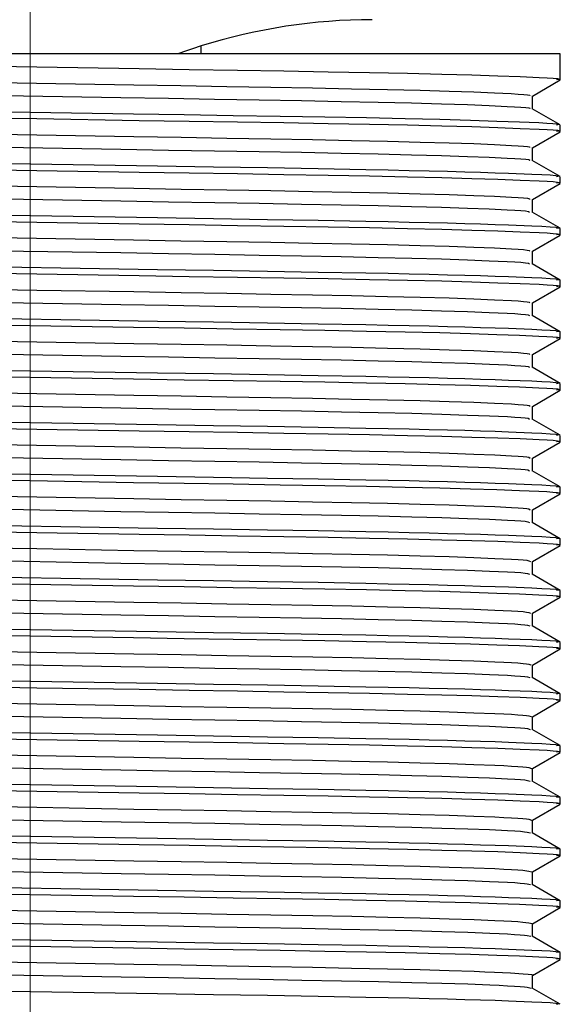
# Model space of a CAD drawing. Header units: millimetres. Extents: x 262469 to 275208, y -32539 to 9411.
# Tile 155 of 256: x 268133.58 to 268139.55, y -13979.15 to -13968.27. Entities that reach past the tile are written whole.
import ezdxf

# ---------------------------------------------------------------- set-up
doc = ezdxf.new("R2010")
doc.units = ezdxf.units.MM
doc.header["$LTSCALE"] = 100
doc.layers.add('$ IE_TELETECHNIKA', color=5, linetype='Continuous', lineweight=30)

msp = doc.modelspace()

# ---------------------------------------------------------------- linework, layer by layer
at = {"layer": '$ IE_TELETECHNIKA', "color": 7, "linetype": 'Continuous', "lineweight": 5, "ltscale": 20.32}
msp.add_line((268133.695, -13966.129), (268133.695, -13984.396), dxfattribs=at)
at = {"layer": '$ IE_TELETECHNIKA', "color": 7, "linetype": 'Continuous'}
for p, q in [((268139.553, -13968.649), (268127.837, -13968.649)), ((268135.585, -13968.649), (268135.585, -13968.561)), ((268139.553, -13968.935), (268139.553, -13968.649)), ((268139.244, -13969.114), (268139.551, -13968.937)), ((268139.244, -13969.255), (268139.244, -13969.113)), ((268139.551, -13969.432), (268139.242, -13969.254)), ((268139.244, -13969.686), (268139.551, -13969.508)), ((268139.553, -13969.506), (268139.553, -13969.435)), ((268139.244, -13969.826), (268139.244, -13969.684)), ((268139.551, -13970.004), (268139.242, -13969.825)), ((268139.553, -13970.077), (268139.553, -13970.006)), ((268139.244, -13970.257), (268139.551, -13970.079)), ((268139.244, -13970.398), (268139.244, -13970.256)), ((268139.551, -13970.575), (268139.242, -13970.396)), ((268139.553, -13970.649), (268139.553, -13970.577)), ((268139.244, -13970.828), (268139.551, -13970.651)), ((268139.244, -13970.969), (268139.244, -13970.827)), ((268139.551, -13971.147), (268139.242, -13970.968)), ((268139.553, -13971.22), (268139.553, -13971.149)), ((268139.244, -13971.4), (268139.551, -13971.222)), ((268139.244, -13971.54), (268139.244, -13971.399)), ((268139.551, -13971.718), (268139.242, -13971.539)), ((268139.244, -13971.971), (268139.551, -13971.794)), ((268139.553, -13971.792), (268139.553, -13971.72)), ((268139.244, -13972.112), (268139.244, -13971.97)), ((268139.551, -13972.289), (268139.242, -13972.111)), ((268139.553, -13972.363), (268139.553, -13972.292)), ((268139.244, -13972.543), (268139.551, -13972.365)), ((268139.244, -13972.683), (268139.244, -13972.542)), ((268139.551, -13972.861), (268139.242, -13972.682)), ((268139.553, -13972.934), (268139.553, -13972.863)), ((268139.244, -13973.114), (268139.551, -13972.936)), ((268139.244, -13973.255), (268139.244, -13973.113)), ((268139.551, -13973.432), (268139.242, -13973.254)), ((268139.553, -13973.506), (268139.553, -13973.434)), ((268139.244, -13973.685), (268139.551, -13973.508)), ((268139.244, -13973.826), (268139.244, -13973.684)), ((268139.551, -13974.004), (268139.242, -13973.825)), ((268139.244, -13974.257), (268139.551, -13974.079)), ((268139.553, -13974.077), (268139.553, -13974.006)), ((268139.244, -13974.398), (268139.244, -13974.256)), ((268139.551, -13974.575), (268139.242, -13974.396)), ((268139.553, -13974.649), (268139.553, -13974.577)), ((268139.244, -13974.828), (268139.551, -13974.651)), ((268139.244, -13974.969), (268139.244, -13974.827)), ((268139.551, -13975.146), (268139.242, -13974.968)), ((268139.553, -13975.22), (268139.553, -13975.149)), ((268139.244, -13975.4), (268139.551, -13975.222)), ((268139.244, -13975.54), (268139.244, -13975.399)), ((268139.551, -13975.718), (268139.242, -13975.539)), ((268139.553, -13975.792), (268139.553, -13975.72)), ((268139.244, -13975.971), (268139.551, -13975.793)), ((268139.244, -13976.112), (268139.244, -13975.97)), ((268139.551, -13976.289), (268139.242, -13976.111)), ((268139.244, -13976.542), (268139.551, -13976.365)), ((268139.553, -13976.363), (268139.553, -13976.292)), ((268139.244, -13976.683), (268139.244, -13976.541)), ((268139.551, -13976.861), (268139.242, -13976.682)), ((268139.553, -13976.934), (268139.553, -13976.863)), ((268139.244, -13977.114), (268139.551, -13976.936)), ((268139.244, -13977.255), (268139.244, -13977.113)), ((268139.551, -13977.432), (268139.242, -13977.253)), ((268139.553, -13977.506), (268139.553, -13977.434)), ((268139.244, -13977.685), (268139.551, -13977.508)), ((268139.244, -13977.826), (268139.244, -13977.684)), ((268139.551, -13978.004), (268139.242, -13977.825)), ((268139.553, -13978.077), (268139.553, -13978.006)), ((268139.244, -13978.257), (268139.551, -13978.079)), ((268139.244, -13978.397), (268139.244, -13978.256)), ((268139.551, -13978.575), (268139.242, -13978.396)), ((268139.244, -13978.828), (268139.551, -13978.651)), ((268139.553, -13978.649), (268139.553, -13978.577)), ((268139.244, -13978.969), (268139.244, -13978.827)), ((268139.551, -13979.146), (268139.242, -13978.968))]:
    msp.add_line(p, q, dxfattribs=at)
for points in [[(268132.632, -13968.774), (268133.767, -13968.793), (268134.9, -13968.811), (268135.452, -13968.82), (268135.986, -13968.829), (268136.499, -13968.837), (268136.987, -13968.845), (268137.444, -13968.854), (268137.864, -13968.863), (268138.243, -13968.872), (268138.575, -13968.881), (268138.862, -13968.89), (268139.11, -13968.9), (268139.32, -13968.909), (268139.406, -13968.913), (268139.474, -13968.917), (268139.522, -13968.922), (268139.545, -13968.926), (268139.54, -13968.93), (268139.512, -13968.935)], [(268132.69, -13968.953), (268133.765, -13968.971), (268134.838, -13968.99), (268135.36, -13968.999), (268135.867, -13969.007), (268136.353, -13969.016), (268136.814, -13969.024), (268137.245, -13969.033), (268137.643, -13969.041), (268138.004, -13969.05), (268138.324, -13969.06), (268138.598, -13969.069), (268138.826, -13969.078), (268139.011, -13969.087), (268139.087, -13969.092), (268139.148, -13969.096), (268139.191, -13969.101), (268139.215, -13969.105), (268139.213, -13969.113)], [(268132.549, -13969.093), (268133.621, -13969.112), (268134.696, -13969.13), (268135.221, -13969.139), (268135.732, -13969.148), (268136.224, -13969.156), (268136.692, -13969.165), (268137.132, -13969.173), (268137.539, -13969.182), (268137.91, -13969.191), (268138.241, -13969.2), (268138.527, -13969.209), (268138.767, -13969.218), (268138.965, -13969.228), (268139.048, -13969.232), (268139.118, -13969.237), (268139.172, -13969.241), (268139.205, -13969.245), (268139.216, -13969.25), (268139.213, -13969.254)], [(268132.551, -13969.273), (268133.694, -13969.292), (268134.837, -13969.31), (268135.395, -13969.319), (268135.936, -13969.328), (268136.455, -13969.336), (268136.949, -13969.345), (268137.412, -13969.353), (268137.839, -13969.362), (268138.223, -13969.371), (268138.56, -13969.381), (268138.852, -13969.39), (268139.103, -13969.399), (268139.315, -13969.408), (268139.403, -13969.413), (268139.472, -13969.417), (268139.521, -13969.422), (268139.545, -13969.426), (268139.54, -13969.43), (268139.512, -13969.435)], [(268132.633, -13969.346), (268133.768, -13969.364), (268134.9, -13969.383), (268135.452, -13969.392), (268135.986, -13969.4), (268136.499, -13969.408), (268136.987, -13969.417), (268137.444, -13969.425), (268137.865, -13969.434), (268138.243, -13969.443), (268138.575, -13969.452), (268138.862, -13969.462), (268139.11, -13969.471), (268139.32, -13969.48), (268139.406, -13969.484), (268139.474, -13969.489), (268139.522, -13969.493), (268139.545, -13969.498), (268139.54, -13969.502), (268139.512, -13969.506)], [(268132.691, -13969.524), (268133.766, -13969.543), (268134.838, -13969.561), (268135.361, -13969.57), (268135.868, -13969.579), (268136.354, -13969.587), (268136.815, -13969.595), (268137.246, -13969.604), (268137.644, -13969.613), (268138.004, -13969.622), (268138.324, -13969.631), (268138.598, -13969.64), (268138.826, -13969.65), (268139.012, -13969.659), (268139.087, -13969.663), (268139.147, -13969.668), (268139.19, -13969.672), (268139.213, -13969.676), (268139.214, -13969.684)], [(268132.549, -13969.665), (268133.621, -13969.683), (268134.695, -13969.702), (268135.221, -13969.711), (268135.732, -13969.719), (268136.224, -13969.728), (268136.692, -13969.736), (268137.132, -13969.744), (268137.539, -13969.753), (268137.91, -13969.762), (268138.241, -13969.771), (268138.527, -13969.781), (268138.767, -13969.79), (268138.965, -13969.799), (268139.049, -13969.804), (268139.118, -13969.808), (268139.171, -13969.812), (268139.204, -13969.817), (268139.215, -13969.821), (268139.212, -13969.825)], [(268132.53, -13969.844), (268135.102, -13969.886), (268135.721, -13969.896), (268136.315, -13969.905), (268136.878, -13969.915), (268137.404, -13969.925), (268137.649, -13969.93), (268137.883, -13969.935), (268138.102, -13969.94), (268138.307, -13969.945), (268138.496, -13969.95), (268138.671, -13969.955), (268138.832, -13969.961), (268138.98, -13969.966), (268139.239, -13969.976), (268139.349, -13969.981), (268139.439, -13969.986), (268139.505, -13969.991), (268139.541, -13969.996), (268139.543, -13970.001), (268139.512, -13970.006)], [(268132.632, -13969.917), (268133.768, -13969.936), (268134.9, -13969.954), (268135.452, -13969.963), (268135.986, -13969.971), (268136.499, -13969.98), (268136.987, -13969.988), (268137.444, -13969.997), (268137.864, -13970.006), (268138.243, -13970.015), (268138.575, -13970.024), (268138.862, -13970.033), (268139.11, -13970.042), (268139.32, -13970.051), (268139.406, -13970.056), (268139.474, -13970.06), (268139.522, -13970.065), (268139.545, -13970.069), (268139.54, -13970.073), (268139.512, -13970.077)], [(268132.691, -13970.096), (268133.766, -13970.114), (268134.839, -13970.133), (268135.361, -13970.142), (268135.868, -13970.15), (268136.354, -13970.159), (268136.815, -13970.167), (268137.246, -13970.175), (268137.644, -13970.184), (268138.005, -13970.193), (268138.324, -13970.202), (268138.598, -13970.212), (268138.826, -13970.221), (268139.012, -13970.23), (268139.087, -13970.235), (268139.147, -13970.239), (268139.189, -13970.243), (268139.212, -13970.248), (268139.214, -13970.256)], [(268132.549, -13970.236), (268133.621, -13970.255), (268134.696, -13970.273), (268135.221, -13970.282), (268135.733, -13970.291), (268136.225, -13970.299), (268136.692, -13970.307), (268137.132, -13970.316), (268137.539, -13970.325), (268137.91, -13970.334), (268138.241, -13970.343), (268138.527, -13970.352), (268138.768, -13970.361), (268138.966, -13970.37), (268139.049, -13970.375), (268139.118, -13970.379), (268139.17, -13970.384), (268139.202, -13970.388), (268139.212, -13970.396)], [(268132.53, -13970.415), (268135.102, -13970.457), (268135.721, -13970.467), (268136.315, -13970.477), (268136.878, -13970.486), (268137.404, -13970.496), (268137.649, -13970.501), (268137.883, -13970.506), (268138.102, -13970.511), (268138.307, -13970.516), (268138.496, -13970.522), (268138.671, -13970.527), (268138.832, -13970.532), (268138.98, -13970.537), (268139.239, -13970.548), (268139.349, -13970.553), (268139.439, -13970.558), (268139.505, -13970.563), (268139.541, -13970.568), (268139.543, -13970.573), (268139.512, -13970.577)], [(268132.632, -13970.488), (268133.768, -13970.507), (268134.9, -13970.526), (268135.452, -13970.534), (268135.986, -13970.543), (268136.499, -13970.551), (268136.987, -13970.56), (268137.444, -13970.568), (268137.864, -13970.577), (268138.243, -13970.586), (268138.575, -13970.595), (268138.862, -13970.605), (268139.11, -13970.614), (268139.32, -13970.623), (268139.406, -13970.627), (268139.474, -13970.632), (268139.522, -13970.636), (268139.545, -13970.64), (268139.54, -13970.645), (268139.512, -13970.649)], [(268132.689, -13970.667), (268133.765, -13970.686), (268134.837, -13970.704), (268135.36, -13970.713), (268135.867, -13970.722), (268136.353, -13970.73), (268136.814, -13970.738), (268137.245, -13970.747), (268137.643, -13970.756), (268138.004, -13970.765), (268138.323, -13970.774), (268138.597, -13970.783), (268138.826, -13970.792), (268139.012, -13970.802), (268139.087, -13970.806), (268139.146, -13970.81), (268139.188, -13970.815), (268139.21, -13970.819), (268139.215, -13970.827)], [(268132.549, -13970.808), (268133.621, -13970.826), (268134.696, -13970.844), (268135.221, -13970.854), (268135.733, -13970.862), (268136.225, -13970.871), (268136.693, -13970.879), (268137.132, -13970.887), (268137.539, -13970.896), (268137.911, -13970.905), (268138.241, -13970.914), (268138.527, -13970.923), (268138.768, -13970.933), (268138.966, -13970.942), (268139.049, -13970.946), (268139.118, -13970.951), (268139.169, -13970.955), (268139.2, -13970.96), (268139.211, -13970.968)], [(268132.53, -13970.987), (268135.102, -13971.029), (268135.721, -13971.039), (268136.315, -13971.048), (268136.878, -13971.058), (268137.404, -13971.067), (268137.649, -13971.072), (268137.883, -13971.077), (268138.102, -13971.083), (268138.307, -13971.088), (268138.496, -13971.093), (268138.671, -13971.098), (268138.832, -13971.103), (268138.98, -13971.109), (268139.239, -13971.119), (268139.349, -13971.124), (268139.439, -13971.129), (268139.505, -13971.134), (268139.541, -13971.139), (268139.543, -13971.144), (268139.512, -13971.149)], [(268132.632, -13971.06), (268133.767, -13971.078), (268134.9, -13971.097), (268135.452, -13971.106), (268135.986, -13971.114), (268136.499, -13971.123), (268136.987, -13971.131), (268137.444, -13971.14), (268137.864, -13971.148), (268138.243, -13971.157), (268138.575, -13971.167), (268138.862, -13971.176), (268139.11, -13971.185), (268139.32, -13971.194), (268139.406, -13971.199), (268139.474, -13971.203), (268139.522, -13971.207), (268139.545, -13971.212), (268139.54, -13971.216), (268139.512, -13971.22)], [(268132.69, -13971.239), (268133.766, -13971.257), (268134.838, -13971.275), (268135.361, -13971.284), (268135.867, -13971.293), (268136.354, -13971.301), (268136.814, -13971.31), (268137.246, -13971.318), (268137.644, -13971.327), (268138.004, -13971.336), (268138.324, -13971.345), (268138.598, -13971.355), (268138.827, -13971.364), (268139.013, -13971.373), (268139.087, -13971.377), (268139.146, -13971.382), (268139.187, -13971.386), (268139.209, -13971.39), (268139.216, -13971.399)], [(268132.549, -13971.379), (268133.621, -13971.397), (268134.696, -13971.416), (268135.222, -13971.425), (268135.733, -13971.434), (268136.225, -13971.442), (268136.693, -13971.45), (268137.132, -13971.459), (268137.539, -13971.467), (268137.911, -13971.476), (268138.241, -13971.486), (268138.527, -13971.495), (268138.768, -13971.504), (268138.967, -13971.513), (268139.05, -13971.518), (268139.117, -13971.522), (268139.168, -13971.527), (268139.199, -13971.531), (268139.211, -13971.539)], [(268132.53, -13971.558), (268135.102, -13971.6), (268135.721, -13971.61), (268136.315, -13971.62), (268136.878, -13971.629), (268137.404, -13971.639), (268137.649, -13971.644), (268137.883, -13971.649), (268138.102, -13971.654), (268138.307, -13971.659), (268138.496, -13971.664), (268138.671, -13971.67), (268138.832, -13971.675), (268138.98, -13971.68), (268139.239, -13971.691), (268139.349, -13971.696), (268139.439, -13971.701), (268139.505, -13971.706), (268139.541, -13971.711), (268139.543, -13971.715), (268139.512, -13971.72)], [(268132.551, -13971.63), (268133.694, -13971.649), (268134.837, -13971.667), (268135.395, -13971.676), (268135.936, -13971.685), (268136.455, -13971.693), (268136.949, -13971.702), (268137.412, -13971.71), (268137.839, -13971.719), (268138.223, -13971.728), (268138.56, -13971.738), (268138.852, -13971.747), (268139.103, -13971.756), (268139.315, -13971.765), (268139.403, -13971.77), (268139.472, -13971.774), (268139.521, -13971.779), (268139.545, -13971.783), (268139.54, -13971.787), (268139.512, -13971.792)], [(268132.691, -13971.81), (268133.766, -13971.828), (268134.839, -13971.847), (268135.361, -13971.856), (268135.868, -13971.864), (268136.354, -13971.873), (268136.815, -13971.881), (268137.246, -13971.89), (268137.644, -13971.898), (268138.005, -13971.907), (268138.324, -13971.917), (268138.598, -13971.926), (268138.827, -13971.935), (268139.013, -13971.944), (268139.087, -13971.949), (268139.145, -13971.953), (268139.186, -13971.958), (268139.208, -13971.962), (268139.217, -13971.97)], [(268132.549, -13971.95), (268133.621, -13971.969), (268134.696, -13971.987), (268135.222, -13971.996), (268135.733, -13972.005), (268136.225, -13972.013), (268136.693, -13972.022), (268137.132, -13972.03), (268137.54, -13972.039), (268137.911, -13972.048), (268138.242, -13972.057), (268138.527, -13972.066), (268138.769, -13972.076), (268138.968, -13972.085), (268139.05, -13972.089), (268139.117, -13972.094), (268139.167, -13972.098), (268139.197, -13972.102), (268139.211, -13972.111)], [(268132.53, -13972.13), (268135.102, -13972.172), (268135.721, -13972.181), (268136.315, -13972.191), (268136.878, -13972.201), (268137.404, -13972.21), (268137.649, -13972.215), (268137.883, -13972.22), (268138.102, -13972.225), (268138.307, -13972.231), (268138.496, -13972.236), (268138.671, -13972.241), (268138.832, -13972.246), (268138.98, -13972.252), (268139.239, -13972.262), (268139.349, -13972.267), (268139.439, -13972.272), (268139.505, -13972.277), (268139.541, -13972.282), (268139.543, -13972.287), (268139.512, -13972.292)], [(268132.551, -13972.201), (268133.694, -13972.22), (268134.837, -13972.239), (268135.395, -13972.248), (268135.936, -13972.256), (268136.455, -13972.265), (268136.949, -13972.273), (268137.412, -13972.282), (268137.839, -13972.291), (268138.223, -13972.3), (268138.56, -13972.309), (268138.852, -13972.318), (268139.103, -13972.328), (268139.315, -13972.337), (268139.403, -13972.341), (268139.472, -13972.346), (268139.521, -13972.35), (268139.545, -13972.355), (268139.54, -13972.359), (268139.512, -13972.363)], [(268132.692, -13972.381), (268133.767, -13972.4), (268134.839, -13972.418), (268135.362, -13972.427), (268135.868, -13972.436), (268136.354, -13972.444), (268136.815, -13972.453), (268137.246, -13972.461), (268137.644, -13972.47), (268138.005, -13972.479), (268138.324, -13972.488), (268138.598, -13972.497), (268138.827, -13972.507), (268139.013, -13972.516), (268139.087, -13972.52), (268139.145, -13972.525), (268139.185, -13972.529), (268139.207, -13972.533), (268139.218, -13972.541)], [(268132.549, -13972.522), (268133.621, -13972.54), (268134.696, -13972.559), (268135.222, -13972.568), (268135.733, -13972.576), (268136.225, -13972.585), (268136.693, -13972.593), (268137.133, -13972.602), (268137.54, -13972.61), (268137.911, -13972.619), (268138.242, -13972.628), (268138.527, -13972.638), (268138.769, -13972.647), (268138.968, -13972.656), (268139.05, -13972.661), (268139.117, -13972.665), (268139.166, -13972.67), (268139.196, -13972.674), (268139.212, -13972.682)], [(268132.53, -13972.701), (268135.102, -13972.743), (268135.721, -13972.753), (268136.315, -13972.762), (268136.878, -13972.772), (268137.404, -13972.782), (268137.649, -13972.787), (268137.883, -13972.792), (268138.102, -13972.797), (268138.307, -13972.802), (268138.496, -13972.807), (268138.671, -13972.812), (268138.832, -13972.818), (268138.98, -13972.823), (268139.239, -13972.833), (268139.349, -13972.839), (268139.439, -13972.844), (268139.505, -13972.849), (268139.541, -13972.853), (268139.543, -13972.858), (268139.512, -13972.863)], [(268132.631, -13972.774), (268133.766, -13972.793), (268134.899, -13972.811), (268135.451, -13972.82), (268135.985, -13972.829), (268136.499, -13972.837), (268136.986, -13972.845), (268137.443, -13972.854), (268137.864, -13972.863), (268138.243, -13972.872), (268138.574, -13972.881), (268138.862, -13972.89), (268139.11, -13972.899), (268139.32, -13972.909), (268139.406, -13972.913), (268139.474, -13972.917), (268139.522, -13972.922), (268139.545, -13972.926), (268139.54, -13972.93), (268139.512, -13972.934)], [(268132.69, -13972.953), (268133.765, -13972.971), (268134.838, -13972.99), (268135.36, -13972.999), (268135.867, -13973.007), (268136.353, -13973.016), (268136.814, -13973.024), (268137.246, -13973.032), (268137.644, -13973.041), (268138.004, -13973.05), (268138.323, -13973.06), (268138.598, -13973.069), (268138.828, -13973.078), (268139.013, -13973.087), (268139.086, -13973.092), (268139.144, -13973.096), (268139.184, -13973.1), (268139.206, -13973.105), (268139.219, -13973.113)], [(268132.549, -13973.093), (268133.621, -13973.112), (268134.696, -13973.13), (268135.222, -13973.139), (268135.733, -13973.148), (268136.225, -13973.156), (268136.693, -13973.165), (268137.133, -13973.173), (268137.54, -13973.182), (268137.911, -13973.191), (268138.242, -13973.2), (268138.528, -13973.209), (268138.769, -13973.218), (268138.968, -13973.228), (268139.05, -13973.232), (268139.116, -13973.237), (268139.165, -13973.241), (268139.194, -13973.245), (268139.212, -13973.253)], [(268132.53, -13973.272), (268135.102, -13973.314), (268135.721, -13973.324), (268136.315, -13973.334), (268136.878, -13973.343), (268137.404, -13973.353), (268137.649, -13973.358), (268137.883, -13973.363), (268138.102, -13973.368), (268138.307, -13973.373), (268138.496, -13973.379), (268138.671, -13973.384), (268138.832, -13973.389), (268138.98, -13973.394), (268139.239, -13973.405), (268139.349, -13973.41), (268139.439, -13973.415), (268139.505, -13973.42), (268139.541, -13973.425), (268139.543, -13973.43), (268139.512, -13973.434)], [(268132.551, -13973.344), (268133.694, -13973.363), (268134.837, -13973.382), (268135.395, -13973.391), (268135.936, -13973.399), (268136.455, -13973.408), (268136.949, -13973.416), (268137.412, -13973.425), (268137.839, -13973.434), (268138.223, -13973.443), (268138.56, -13973.452), (268138.852, -13973.461), (268139.103, -13973.471), (268139.315, -13973.48), (268139.403, -13973.484), (268139.472, -13973.489), (268139.521, -13973.493), (268139.545, -13973.497), (268139.54, -13973.502), (268139.512, -13973.506)], [(268132.691, -13973.524), (268133.766, -13973.543), (268134.838, -13973.561), (268135.361, -13973.57), (268135.868, -13973.579), (268136.354, -13973.587), (268136.815, -13973.595), (268137.246, -13973.604), (268137.644, -13973.613), (268138.004, -13973.622), (268138.323, -13973.631), (268138.598, -13973.64), (268138.828, -13973.649), (268139.013, -13973.659), (268139.086, -13973.663), (268139.143, -13973.668), (268139.183, -13973.672), (268139.205, -13973.676), (268139.221, -13973.684)], [(268132.549, -13973.665), (268133.621, -13973.683), (268134.696, -13973.702), (268135.222, -13973.711), (268135.734, -13973.719), (268136.226, -13973.728), (268136.693, -13973.736), (268137.133, -13973.744), (268137.54, -13973.753), (268137.911, -13973.762), (268138.242, -13973.771), (268138.528, -13973.781), (268138.77, -13973.79), (268138.969, -13973.799), (268139.05, -13973.804), (268139.116, -13973.808), (268139.164, -13973.812), (268139.193, -13973.817), (268139.213, -13973.825)], [(268132.53, -13973.844), (268135.102, -13973.886), (268135.721, -13973.896), (268136.315, -13973.905), (268136.878, -13973.915), (268137.404, -13973.924), (268137.649, -13973.929), (268137.883, -13973.934), (268138.102, -13973.94), (268138.307, -13973.945), (268138.496, -13973.95), (268138.671, -13973.955), (268138.832, -13973.961), (268138.98, -13973.966), (268139.239, -13973.976), (268139.349, -13973.981), (268139.439, -13973.986), (268139.505, -13973.991), (268139.541, -13973.996), (268139.543, -13974.001), (268139.512, -13974.006)], [(268132.632, -13973.917), (268133.767, -13973.936), (268134.9, -13973.954), (268135.452, -13973.963), (268135.986, -13973.971), (268136.499, -13973.98), (268136.987, -13973.988), (268137.444, -13973.997), (268137.864, -13974.006), (268138.243, -13974.015), (268138.575, -13974.024), (268138.862, -13974.033), (268139.11, -13974.042), (268139.32, -13974.051), (268139.406, -13974.056), (268139.474, -13974.06), (268139.522, -13974.065), (268139.545, -13974.069), (268139.54, -13974.073), (268139.512, -13974.077)], [(268132.691, -13974.096), (268133.767, -13974.114), (268134.839, -13974.133), (268135.362, -13974.142), (268135.868, -13974.15), (268136.354, -13974.158), (268136.815, -13974.167), (268137.246, -13974.175), (268137.644, -13974.184), (268138.005, -13974.193), (268138.323, -13974.202), (268138.598, -13974.212), (268138.828, -13974.221), (268139.013, -13974.23), (268139.086, -13974.235), (268139.142, -13974.239), (268139.182, -13974.243), (268139.205, -13974.247), (268139.223, -13974.256)], [(268132.549, -13974.236), (268133.622, -13974.254), (268134.697, -13974.273), (268135.222, -13974.282), (268135.734, -13974.291), (268136.226, -13974.299), (268136.694, -13974.307), (268137.133, -13974.316), (268137.54, -13974.324), (268137.911, -13974.334), (268138.242, -13974.343), (268138.528, -13974.352), (268138.77, -13974.361), (268138.969, -13974.37), (268139.05, -13974.375), (268139.115, -13974.379), (268139.163, -13974.384), (268139.192, -13974.388), (268139.214, -13974.396)], [(268132.53, -13974.415), (268135.102, -13974.457), (268135.721, -13974.467), (268136.315, -13974.477), (268136.878, -13974.486), (268137.404, -13974.496), (268137.649, -13974.501), (268137.883, -13974.506), (268138.102, -13974.511), (268138.307, -13974.516), (268138.496, -13974.521), (268138.671, -13974.527), (268138.832, -13974.532), (268138.98, -13974.537), (268139.239, -13974.548), (268139.349, -13974.553), (268139.439, -13974.558), (268139.505, -13974.563), (268139.541, -13974.568), (268139.543, -13974.573), (268139.512, -13974.577)], [(268132.551, -13974.487), (268133.694, -13974.506), (268134.837, -13974.524), (268135.395, -13974.533), (268135.936, -13974.542), (268136.455, -13974.55), (268136.949, -13974.559), (268137.412, -13974.567), (268137.839, -13974.576), (268138.223, -13974.585), (268138.56, -13974.595), (268138.852, -13974.604), (268139.103, -13974.613), (268139.315, -13974.623), (268139.403, -13974.627), (268139.472, -13974.631), (268139.521, -13974.636), (268139.545, -13974.64), (268139.54, -13974.644), (268139.512, -13974.649)], [(268132.692, -13974.667), (268133.767, -13974.686), (268134.84, -13974.704), (268135.362, -13974.713), (268135.869, -13974.722), (268136.355, -13974.73), (268136.815, -13974.738), (268137.247, -13974.747), (268137.644, -13974.755), (268138.005, -13974.765), (268138.324, -13974.774), (268138.598, -13974.783), (268138.829, -13974.792), (268139.013, -13974.801), (268139.085, -13974.806), (268139.142, -13974.81), (268139.181, -13974.815), (268139.204, -13974.819), (268139.225, -13974.827)], [(268132.55, -13974.807), (268133.622, -13974.826), (268134.697, -13974.844), (268135.223, -13974.853), (268135.734, -13974.862), (268136.226, -13974.87), (268136.694, -13974.879), (268137.133, -13974.887), (268137.541, -13974.896), (268137.912, -13974.905), (268138.242, -13974.914), (268138.528, -13974.923), (268138.77, -13974.933), (268138.969, -13974.942), (268139.05, -13974.946), (268139.115, -13974.951), (268139.162, -13974.955), (268139.191, -13974.959), (268139.216, -13974.968)], [(268132.53, -13974.987), (268135.102, -13975.029), (268135.721, -13975.039), (268136.315, -13975.048), (268136.878, -13975.058), (268137.404, -13975.067), (268137.649, -13975.072), (268137.883, -13975.077), (268138.102, -13975.082), (268138.307, -13975.088), (268138.496, -13975.093), (268138.671, -13975.098), (268138.832, -13975.103), (268138.98, -13975.109), (268139.239, -13975.119), (268139.349, -13975.124), (268139.439, -13975.129), (268139.505, -13975.134), (268139.541, -13975.139), (268139.543, -13975.144), (268139.512, -13975.149)], [(268132.551, -13975.058), (268133.694, -13975.077), (268134.837, -13975.096), (268135.395, -13975.105), (268135.936, -13975.113), (268136.455, -13975.122), (268136.949, -13975.13), (268137.412, -13975.139), (268137.839, -13975.148), (268138.223, -13975.157), (268138.56, -13975.166), (268138.852, -13975.175), (268139.103, -13975.185), (268139.315, -13975.194), (268139.403, -13975.198), (268139.472, -13975.203), (268139.521, -13975.207), (268139.545, -13975.212), (268139.54, -13975.216), (268139.512, -13975.22)], [(268132.693, -13975.238), (268133.768, -13975.257), (268134.84, -13975.275), (268135.363, -13975.284), (268135.869, -13975.293), (268136.355, -13975.301), (268136.816, -13975.31), (268137.247, -13975.318), (268137.645, -13975.327), (268138.005, -13975.336), (268138.324, -13975.345), (268138.598, -13975.354), (268138.829, -13975.364), (268138.927, -13975.368), (268139.013, -13975.373), (268139.085, -13975.377), (268139.141, -13975.382), (268139.18, -13975.386), (268139.204, -13975.39), (268139.228, -13975.398)], [(268132.55, -13975.379), (268133.622, -13975.397), (268134.697, -13975.416), (268135.223, -13975.425), (268135.734, -13975.433), (268136.226, -13975.442), (268136.694, -13975.45), (268137.134, -13975.459), (268137.541, -13975.467), (268137.912, -13975.476), (268138.242, -13975.486), (268138.528, -13975.495), (268138.771, -13975.504), (268138.97, -13975.513), (268139.05, -13975.518), (268139.114, -13975.522), (268139.161, -13975.527), (268139.19, -13975.531), (268139.217, -13975.539)], [(268132.53, -13975.558), (268135.102, -13975.6), (268135.721, -13975.61), (268136.315, -13975.619), (268136.878, -13975.629), (268137.404, -13975.639), (268137.649, -13975.644), (268137.883, -13975.649), (268138.102, -13975.654), (268138.307, -13975.659), (268138.496, -13975.664), (268138.671, -13975.67), (268138.832, -13975.675), (268138.98, -13975.68), (268139.239, -13975.69), (268139.349, -13975.696), (268139.439, -13975.701), (268139.505, -13975.706), (268139.541, -13975.71), (268139.543, -13975.715), (268139.512, -13975.72)], [(268132.632, -13975.631), (268133.767, -13975.65), (268134.9, -13975.668), (268135.452, -13975.677), (268135.986, -13975.686), (268136.499, -13975.694), (268136.987, -13975.702), (268137.444, -13975.711), (268137.864, -13975.72), (268138.243, -13975.729), (268138.575, -13975.738), (268138.862, -13975.747), (268139.11, -13975.756), (268139.32, -13975.766), (268139.406, -13975.77), (268139.474, -13975.774), (268139.522, -13975.779), (268139.545, -13975.783), (268139.54, -13975.787), (268139.512, -13975.792)], [(268132.691, -13975.81), (268133.766, -13975.828), (268134.838, -13975.847), (268135.361, -13975.856), (268135.868, -13975.864), (268136.354, -13975.873), (268136.815, -13975.881), (268137.246, -13975.889), (268137.644, -13975.898), (268138.004, -13975.907), (268138.323, -13975.917), (268138.598, -13975.926), (268138.829, -13975.935), (268138.927, -13975.94), (268139.013, -13975.944), (268139.085, -13975.949), (268139.14, -13975.953), (268139.179, -13975.957), (268139.204, -13975.962), (268139.23, -13975.97)], [(268132.55, -13975.95), (268133.622, -13975.969), (268134.697, -13975.987), (268135.223, -13975.996), (268135.734, -13976.005), (268136.226, -13976.013), (268136.694, -13976.022), (268137.134, -13976.03), (268137.541, -13976.039), (268137.912, -13976.048), (268138.242, -13976.057), (268138.528, -13976.066), (268138.771, -13976.075), (268138.97, -13976.085), (268139.049, -13976.089), (268139.113, -13976.094), (268139.16, -13976.098), (268139.189, -13976.102), (268139.219, -13976.111)], [(268132.53, -13976.13), (268135.102, -13976.171), (268135.721, -13976.181), (268136.315, -13976.191), (268136.878, -13976.2), (268137.404, -13976.21), (268137.649, -13976.215), (268137.883, -13976.22), (268138.102, -13976.225), (268138.307, -13976.23), (268138.496, -13976.236), (268138.671, -13976.241), (268138.832, -13976.246), (268138.98, -13976.251), (268139.239, -13976.262), (268139.349, -13976.267), (268139.439, -13976.272), (268139.505, -13976.277), (268139.541, -13976.282), (268139.543, -13976.287), (268139.512, -13976.292)], [(268132.632, -13976.203), (268133.767, -13976.221), (268134.9, -13976.24), (268135.452, -13976.248), (268135.986, -13976.257), (268136.499, -13976.265), (268136.987, -13976.274), (268137.444, -13976.282), (268137.864, -13976.291), (268138.243, -13976.3), (268138.575, -13976.309), (268138.862, -13976.319), (268139.11, -13976.328), (268139.32, -13976.337), (268139.406, -13976.341), (268139.474, -13976.346), (268139.522, -13976.35), (268139.545, -13976.354), (268139.54, -13976.359), (268139.512, -13976.363)], [(268132.692, -13976.381), (268133.767, -13976.4), (268134.839, -13976.418), (268135.362, -13976.427), (268135.868, -13976.436), (268136.354, -13976.444), (268136.815, -13976.452), (268137.246, -13976.461), (268137.644, -13976.47), (268138.005, -13976.479), (268138.323, -13976.488), (268138.598, -13976.497), (268138.829, -13976.507), (268138.928, -13976.511), (268139.013, -13976.516), (268139.084, -13976.52), (268139.139, -13976.525), (268139.178, -13976.529), (268139.204, -13976.533), (268139.233, -13976.541)], [(268132.55, -13976.522), (268133.622, -13976.54), (268134.697, -13976.559), (268135.223, -13976.568), (268135.735, -13976.576), (268136.227, -13976.585), (268136.694, -13976.593), (268137.134, -13976.601), (268137.541, -13976.61), (268137.912, -13976.619), (268138.242, -13976.628), (268138.528, -13976.638), (268138.771, -13976.647), (268138.97, -13976.656), (268139.049, -13976.661), (268139.113, -13976.665), (268139.159, -13976.669), (268139.189, -13976.674), (268139.221, -13976.682)], [(268132.53, -13976.701), (268135.102, -13976.743), (268135.721, -13976.753), (268136.315, -13976.762), (268136.878, -13976.772), (268137.404, -13976.782), (268137.649, -13976.787), (268137.883, -13976.792), (268138.102, -13976.797), (268138.307, -13976.802), (268138.496, -13976.807), (268138.671, -13976.812), (268138.832, -13976.818), (268138.98, -13976.823), (268139.239, -13976.833), (268139.349, -13976.838), (268139.439, -13976.843), (268139.505, -13976.848), (268139.541, -13976.853), (268139.543, -13976.858), (268139.512, -13976.863)], [(268132.632, -13976.774), (268133.767, -13976.793), (268134.9, -13976.811), (268135.452, -13976.82), (268135.986, -13976.828), (268136.499, -13976.837), (268136.987, -13976.845), (268137.444, -13976.854), (268137.864, -13976.863), (268138.243, -13976.872), (268138.575, -13976.881), (268138.862, -13976.89), (268139.11, -13976.899), (268139.32, -13976.908), (268139.406, -13976.913), (268139.474, -13976.917), (268139.522, -13976.922), (268139.545, -13976.926), (268139.54, -13976.93), (268139.512, -13976.934)], [(268132.692, -13976.953), (268133.767, -13976.971), (268134.84, -13976.99), (268135.362, -13976.999), (268135.869, -13977.007), (268136.355, -13977.016), (268136.815, -13977.024), (268137.247, -13977.032), (268137.644, -13977.041), (268138.005, -13977.05), (268138.323, -13977.059), (268138.598, -13977.069), (268138.829, -13977.078), (268138.928, -13977.083), (268139.013, -13977.087), (268139.084, -13977.092), (268139.139, -13977.096), (268139.178, -13977.1), (268139.204, -13977.104), (268139.236, -13977.113)], [(268132.55, -13977.093), (268133.623, -13977.112), (268134.698, -13977.13), (268135.224, -13977.139), (268135.735, -13977.148), (268136.227, -13977.156), (268136.695, -13977.165), (268137.134, -13977.173), (268137.541, -13977.182), (268137.912, -13977.191), (268138.242, -13977.2), (268138.529, -13977.209), (268138.772, -13977.218), (268138.97, -13977.227), (268139.049, -13977.232), (268139.112, -13977.236), (268139.158, -13977.241), (268139.188, -13977.245), (268139.223, -13977.253)], [(268132.53, -13977.272), (268135.102, -13977.314), (268135.721, -13977.324), (268136.315, -13977.334), (268136.878, -13977.343), (268137.404, -13977.353), (268137.649, -13977.358), (268137.883, -13977.363), (268138.102, -13977.368), (268138.307, -13977.373), (268138.496, -13977.378), (268138.671, -13977.384), (268138.832, -13977.389), (268138.98, -13977.394), (268139.239, -13977.405), (268139.349, -13977.41), (268139.439, -13977.415), (268139.505, -13977.42), (268139.541, -13977.425), (268139.543, -13977.43), (268139.512, -13977.434)], [(268132.633, -13977.345), (268133.768, -13977.364), (268134.9, -13977.382), (268135.452, -13977.391), (268135.986, -13977.4), (268136.499, -13977.408), (268136.987, -13977.417), (268137.444, -13977.425), (268137.865, -13977.434), (268138.243, -13977.443), (268138.575, -13977.452), (268138.862, -13977.461), (268139.11, -13977.471), (268139.32, -13977.48), (268139.406, -13977.484), (268139.474, -13977.489), (268139.522, -13977.493), (268139.545, -13977.497), (268139.54, -13977.502), (268139.512, -13977.506)], [(268132.693, -13977.524), (268133.768, -13977.543), (268134.84, -13977.561), (268135.363, -13977.57), (268135.869, -13977.579), (268136.355, -13977.587), (268136.816, -13977.595), (268137.247, -13977.604), (268137.645, -13977.613), (268138.005, -13977.622), (268138.323, -13977.631), (268138.598, -13977.64), (268138.83, -13977.649), (268138.928, -13977.654), (268139.013, -13977.658), (268139.083, -13977.663), (268139.138, -13977.667), (268139.205, -13977.676), (268139.239, -13977.684)], [(268132.55, -13977.665), (268133.623, -13977.683), (268134.698, -13977.701), (268135.224, -13977.71), (268135.735, -13977.719), (268136.227, -13977.728), (268136.695, -13977.736), (268137.134, -13977.744), (268137.542, -13977.753), (268137.912, -13977.762), (268138.242, -13977.771), (268138.529, -13977.78), (268138.772, -13977.79), (268138.97, -13977.799), (268139.049, -13977.803), (268139.111, -13977.808), (268139.157, -13977.812), (268139.188, -13977.816), (268139.225, -13977.825)], [(268132.53, -13977.844), (268135.102, -13977.886), (268135.721, -13977.896), (268136.315, -13977.905), (268136.878, -13977.915), (268137.404, -13977.924), (268137.649, -13977.929), (268137.883, -13977.934), (268138.102, -13977.939), (268138.307, -13977.945), (268138.496, -13977.95), (268138.671, -13977.955), (268138.832, -13977.96), (268138.98, -13977.966), (268139.239, -13977.976), (268139.349, -13977.981), (268139.439, -13977.986), (268139.505, -13977.991), (268139.541, -13977.996), (268139.543, -13978.001), (268139.512, -13978.006)], [(268132.551, -13977.916), (268133.694, -13977.934), (268134.837, -13977.953), (268135.395, -13977.962), (268135.936, -13977.97), (268136.455, -13977.979), (268136.949, -13977.987), (268137.412, -13977.996), (268137.839, -13978.005), (268138.223, -13978.014), (268138.56, -13978.023), (268138.852, -13978.033), (268139.103, -13978.042), (268139.315, -13978.051), (268139.403, -13978.055), (268139.472, -13978.06), (268139.521, -13978.064), (268139.545, -13978.069), (268139.54, -13978.073), (268139.512, -13978.077)], [(268132.694, -13978.096), (268133.769, -13978.114), (268134.841, -13978.132), (268135.363, -13978.141), (268135.869, -13978.15), (268136.355, -13978.158), (268136.816, -13978.167), (268137.247, -13978.175), (268137.645, -13978.184), (268138.005, -13978.193), (268138.323, -13978.202), (268138.599, -13978.212), (268138.83, -13978.221), (268138.928, -13978.225), (268139.012, -13978.23), (268139.083, -13978.234), (268139.137, -13978.239), (268139.205, -13978.247), (268139.243, -13978.256)], [(268132.551, -13978.236), (268133.623, -13978.254), (268134.698, -13978.273), (268135.224, -13978.282), (268135.735, -13978.291), (268136.227, -13978.299), (268136.695, -13978.307), (268137.135, -13978.316), (268137.542, -13978.324), (268137.913, -13978.333), (268138.242, -13978.343), (268138.529, -13978.352), (268138.773, -13978.361), (268138.878, -13978.366), (268138.97, -13978.37), (268139.048, -13978.375), (268139.111, -13978.379), (268139.156, -13978.384), (268139.188, -13978.388), (268139.228, -13978.396)], [(268132.53, -13978.415), (268135.102, -13978.457), (268135.721, -13978.467), (268136.315, -13978.477), (268136.878, -13978.486), (268137.404, -13978.496), (268137.649, -13978.501), (268137.883, -13978.506), (268138.102, -13978.511), (268138.307, -13978.516), (268138.496, -13978.521), (268138.671, -13978.527), (268138.832, -13978.532), (268138.98, -13978.537), (268139.239, -13978.548), (268139.349, -13978.553), (268139.439, -13978.558), (268139.505, -13978.563), (268139.541, -13978.568), (268139.543, -13978.572), (268139.512, -13978.577)], [(268132.551, -13978.487), (268133.694, -13978.506), (268134.837, -13978.524), (268135.395, -13978.533), (268135.936, -13978.542), (268136.455, -13978.55), (268136.949, -13978.559), (268137.412, -13978.567), (268137.839, -13978.576), (268138.223, -13978.585), (268138.56, -13978.595), (268138.852, -13978.604), (268139.103, -13978.613), (268139.315, -13978.622), (268139.403, -13978.627), (268139.472, -13978.631), (268139.521, -13978.636), (268139.545, -13978.64), (268139.54, -13978.644), (268139.512, -13978.649)], [(268132.691, -13978.667), (268133.766, -13978.685), (268134.839, -13978.704), (268135.361, -13978.713), (268135.868, -13978.721), (268136.354, -13978.73), (268136.815, -13978.738), (268137.246, -13978.747), (268137.643, -13978.755), (268138.004, -13978.764), (268138.324, -13978.774), (268138.6, -13978.783), (268138.72, -13978.788), (268138.826, -13978.792), (268139.003, -13978.801), (268139.143, -13978.81), (268139.198, -13978.814), (268139.237, -13978.819), (268139.254, -13978.823), (268139.241, -13978.827)], [(268132.551, -13978.807), (268133.624, -13978.826), (268134.699, -13978.844), (268135.224, -13978.853), (268135.736, -13978.862), (268136.228, -13978.87), (268136.695, -13978.879), (268137.135, -13978.887), (268137.542, -13978.896), (268137.913, -13978.905), (268138.243, -13978.914), (268138.529, -13978.923), (268138.773, -13978.933), (268138.878, -13978.937), (268138.97, -13978.942), (268139.048, -13978.946), (268139.11, -13978.951), (268139.156, -13978.955), (268139.188, -13978.959), (268139.231, -13978.968)], [(268132.53, -13978.987), (268135.102, -13979.029), (268135.721, -13979.038), (268136.315, -13979.048), (268136.878, -13979.057), (268137.404, -13979.067), (268137.649, -13979.072), (268137.883, -13979.077), (268138.102, -13979.082), (268138.307, -13979.087), (268138.496, -13979.093), (268138.671, -13979.098), (268138.832, -13979.103), (268138.98, -13979.109), (268139.239, -13979.119), (268139.349, -13979.124), (268139.439, -13979.129), (268139.505, -13979.134), (268139.541, -13979.139), (268139.543, -13979.144), (268139.512, -13979.149)]]:
    msp.add_lwpolyline(points, dxfattribs=at)
for start, end in [(90, 107.4576), (107.4576, 109.9484)]:
    msp.add_arc((268137.474, -13974.57), 6.299, start, end, dxfattribs=at)

doc.saveas('drawing.dxf')
